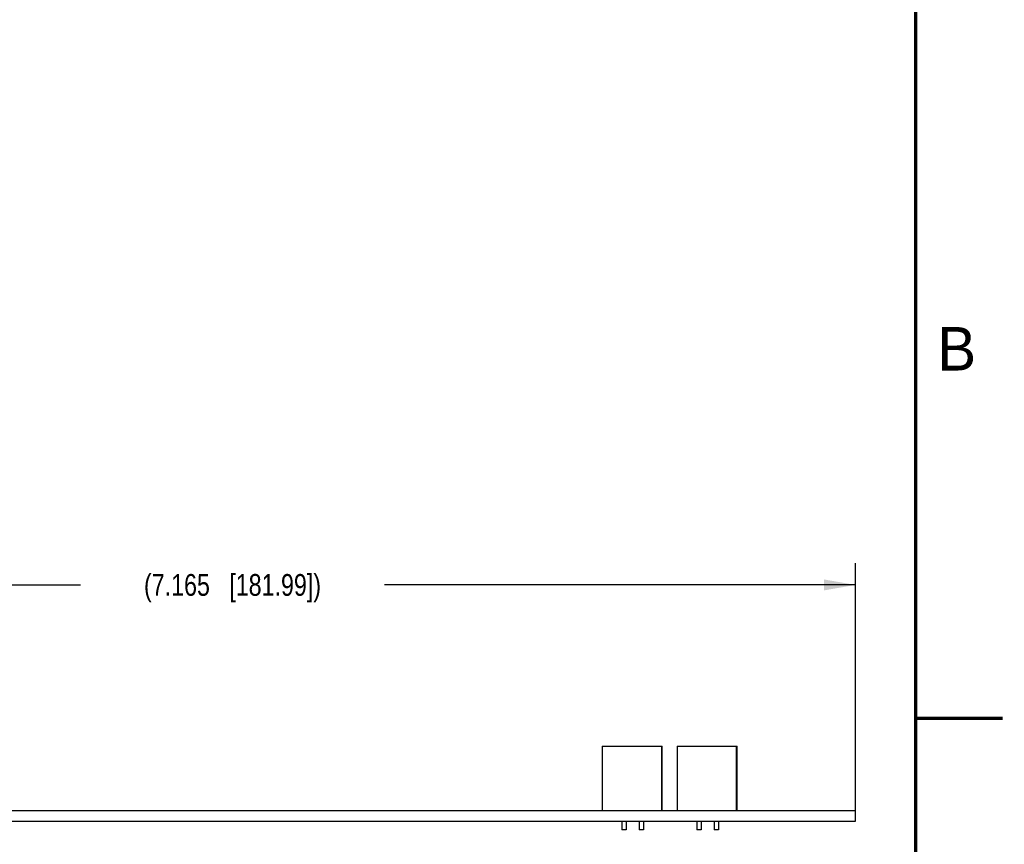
# Model space of a CAD drawing. Header units: inches. Extents: x 0 to 22, y 0 to 17.
# Tile 10 of 11: x 16.3 to 22, y 3.5 to 8.3. Entities that reach past the tile are written whole.
import ezdxf

# ---------------------------------------------------------------- set-up
doc = ezdxf.new("R2010")
doc.units = ezdxf.units.IN
doc.header["$LTSCALE"] = 1.21
doc.header["$MEASUREMENT"] = 0
doc.layers.get('0').update_dxf_attribs({"linetype": 'CONTINUOUS'})
doc.layers.add('DIMENSIONS', color=7, linetype='CONTINUOUS')
doc.styles.get("Standard").update_dxf_attribs({"font": 'txt', "width": 0.8})
doc.styles.add('TEXTSTYLE_2', font='txt')
doc.dimstyles.new('DIMSTYLE_3', dxfattribs={"dimtxt": 0.125, "dimasz": 0.18, "dimexe": 0.18, "dimexo": 0.0625, "dimgap": 0.09, "dimtad": 0, "dimtih": 1, "dimtoh": 1, "dimdec": 3, "dimzin": 4, "dimdsep": 46, "dimtxsty": 'STANDARD', "dimblk": '_FILLED', "dimblk1": '_FILLED', "dimblk2": '_FILLED', "dimcen": 0.09, "dimadec": 0, "dimazin": 0, "dimtp": 0.01, "dimtm": 0.01, "dimtfac": 1, "dimtdec": 3, "dimtofl": 0, "dimtmove": 0, "dimatfit": 3, "dimldrblk": '_FILLED', "dimfxl": 1, "dimtolj": 1, "dimtzin": 4, "dimarcsym": 0})

# ---------------------------------------------------------------- blocks, each defined once
blk = doc.blocks.new('_FILLED')
at = {"color": 0, "linetype": 'BYBLOCK'}
blk.add_solid([(0, 0), (-1, 0.174), (-1, -0.174)], dxfattribs=at)
blk = doc.blocks.new('*D42')
at = {"layer": 'DIMENSIONS', "color": 2, "linetype": 'CONTINUOUS'}
for p, q in [((13.9888, 4.2664), (13.9888, 5.1419)), ((21.1538, 3.7204), (21.1538, 5.1419)), ((13.9888, 5.0169), (16.6963, 5.0169)), ((21.1538, 5.0169), (18.4463, 5.0169))]:
    blk.add_line(p, q, dxfattribs=at)
at = {"layer": 'DIMENSIONS', "color": 2, "linetype": 'CONTINUOUS', "xscale": 0.18, "yscale": 0.18, "zscale": 0.18, "rotation": 180}
blk.add_blockref('_FILLED', (13.9888, 5.0169), dxfattribs=at)
at = {"layer": 'DIMENSIONS', "color": 2, "linetype": 'CONTINUOUS', "xscale": 0.18, "yscale": 0.18, "zscale": 0.18}
blk.add_blockref('_FILLED', (21.1538, 5.0169), dxfattribs=at)
at = {"layer": 'DIMENSIONS', "color": 2, "linetype": 'CONTINUOUS', "insert": (17.5713, 5.0794), "char_height": 0.125, "width": 1.625, "attachment_point": 2, "line_spacing_factor": 0.9}
blk.add_mtext('(7.165{\\Ftxt.shx;\\W1.000000;\\H0.125000; }[181.99])', dxfattribs=at)

msp = doc.modelspace()

# ---------------------------------------------------------------- linework, layer by layer
at = {"color": 7, "linetype": 'CONTINUOUS'}
for p, q in [((19.6978, 4.0899), (20.0428, 4.0899)), ((19.6978, 4.0899), (19.6978, 3.7199)), ((20.0378, 4.0899), (20.0378, 3.7199)), ((20.0428, 3.7199), (20.0428, 4.0899)), ((20.1288, 4.0899), (20.4738, 4.0899)), ((20.1288, 4.0899), (20.1288, 3.7199)), ((20.4688, 4.0899), (20.4688, 3.7199)), ((20.4738, 3.7199), (20.4738, 4.0899)), ((14.1488, 3.7199), (21.1538, 3.7199)), ((21.1538, 3.6579), (21.1538, 3.7199)), ((14.2038, 3.6579), (21.1538, 3.6579)), ((19.8103, 3.6579), (19.8103, 3.6079)), ((19.8353, 3.6579), (19.8353, 3.6079)), ((19.9103, 3.6579), (19.9103, 3.6079)), ((19.9353, 3.6579), (19.9353, 3.6079)), ((20.2413, 3.6579), (20.2413, 3.6079)), ((20.2663, 3.6579), (20.2663, 3.6079)), ((20.3413, 3.6579), (20.3413, 3.6079)), ((20.3663, 3.6579), (20.3663, 3.6079)), ((19.8353, 3.6079), (19.8103, 3.6079)), ((19.9353, 3.6079), (19.9103, 3.6079)), ((20.2663, 3.6079), (20.2413, 3.6079)), ((20.3663, 3.6079), (20.3413, 3.6079))]:
    msp.add_line(p, q, dxfattribs=at)
at = {"color": 7, "linetype": 'CONTINUOUS', "const_width": 0.02}
for points in [[(21.5, 0.5), (21.5, 16.5)], [(22, 4.25), (21.5, 4.25)]]:
    msp.add_lwpolyline(points, dxfattribs=at)

# ---------------------------------------------------------------- texts
at = {"color": 2, "linetype": 'CONTINUOUS', "insert": (21.625, 6.5), "char_height": 0.25, "width": 0.25, "attachment_point": 1, "line_spacing_factor": 0.9, "style": 'TEXTSTYLE_2'}
msp.add_mtext('B', dxfattribs=at)

# ---------------------------------------------------------------- dimensions: what is measured, and where the dimension line sits
at = {"layer": 'DIMENSIONS', "color": 2, "linetype": 'CONTINUOUS'}
dim = msp.add_linear_dim(base=(21.1538, 5.0169), p1=(13.9888, 4.2664), p2=(21.1538, 3.7204), text='(<>)', dimstyle='DIMSTYLE_3', dxfattribs=at)
dim.commit()
dim.dimension.update_dxf_attribs({"geometry": '*D42', "text_midpoint": (17.4713, 5.0169), "dimtype": 160})

doc.saveas('drawing.dxf')
